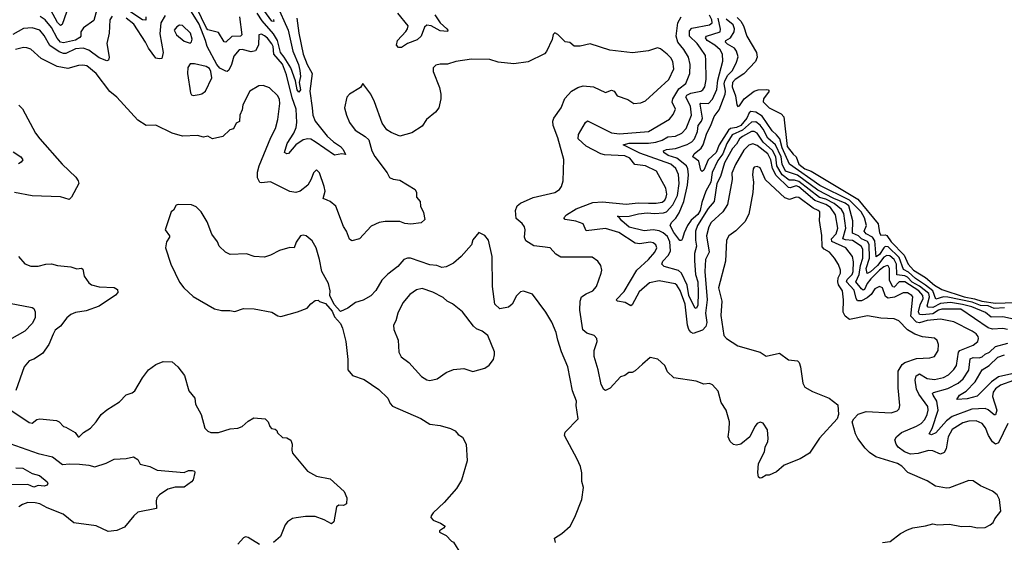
# Model space of a CAD drawing. Extents: x 1933546 to 2138868, y 524910 to 667279.
# Tile 167 of 256: x 1983060 to 1989674, y 597567 to 601076. Entities that reach past the tile are written whole.
import ezdxf

# ---------------------------------------------------------------- set-up
doc = ezdxf.new("R2010")
doc.units = 0

msp = doc.modelspace()

# ---------------------------------------------------------------- linework, layer by layer
at = {"layer": '0CON10XD'}
for points in [[(1984536.1, 601095), (1984553.3, 600975), (1984544.2, 600965.8), (1984485, 600962.1), (1984445, 600925.4), (1984435, 600928.2), (1984395, 600988.9), (1984325, 601007.5), (1984315, 601018.5), (1984215.7, 601225)], [(1983578.2, 601145), (1983558.8, 601071.2), (1983489, 601021), (1983471.8, 600995), (1983470.3, 600965), (1983464.4, 600955.6), (1983435, 600938.7), (1983355, 600919.3), (1983335, 600925.6), (1983311.6, 600951.6), (1983275, 601023.8), (1983232.4, 601075), (1983197.7, 601097.7)], [(1983374.7, 601125.3), (1983345, 601042.5), (1983335, 601036.5), (1983315, 601057.3), (1983270.4, 601140.4)], [(1983908.7, 601095), (1983907.2, 601072.8), (1983885, 601074.4), (1983779.6, 601145)], [(1984922.3, 601085), (1984934.8, 600985.2), (1984963.6, 600845), (1984990.6, 600775), (1985024.8, 600715), (1985008.6, 600595), (1985025.5, 600484.5), (1985029.1, 600435), (1985045, 600394.7), (1985125, 600294.1), (1985169.1, 600255), (1985215.2, 600225), (1985233.1, 600205), (1985250, 600170), (1985224.5, 600174.5), (1985175, 600166.1), (1985045, 600256.4), (1985015, 600272.6), (1984995, 600276.2), (1984965, 600269.8), (1984914.4, 600235.6), (1984865, 600178.3), (1984855, 600175.3), (1984839.2, 600185), (1984857, 600245), (1984903, 600315), (1984917.5, 600352.5), (1984922.2, 600385), (1984917.3, 600475), (1984890.7, 600550.7), (1984852.8, 600705), (1984825, 600778), (1984768.4, 600845), (1984763, 600895), (1984755, 600913.4), (1984725, 600952.7), (1984705, 600968.4), (1984685, 600978.2), (1984666, 600975), (1984663.9, 600905), (1984645, 600865.6), (1984615, 600859.6), (1984555, 600875.3), (1984535, 600872.7), (1984498.3, 600831.7), (1984484.2, 600775.8), (1984465, 600737.5), (1984455, 600728.6), (1984445, 600729.4), (1984405, 600749.4), (1984385, 600775.5), (1984319.1, 600895), (1984309.5, 600935), (1984265, 601045.6), (1984215, 601127.5)], [(1984785, 601179.2), (1984864.4, 601004.4), (1984895.9, 600865), (1984934.3, 600775), (1984942.4, 600735), (1984945.6, 600694.4), (1984938.1, 600655), (1984945.6, 600604.4), (1984935, 600588.6), (1984924.8, 600605), (1984913.5, 600665), (1984882.6, 600752.6), (1984836.3, 600825), (1984812.8, 600855), (1984792, 600935), (1984765, 600981), (1984688.8, 601068.8), (1984655, 601118.7)], [(1984765, 601076.5), (1984766.5, 601063.5), (1984755, 601066.9), (1984699.6, 601139.6)], [(1985847.9, 601107.9), (1985885.1, 601055.1), (1985930.4, 601015), (1985936.9, 601005), (1985934.5, 600995.5), (1985885, 601000.1), (1985825, 601034.2), (1985795, 601038.6), (1985779.4, 601025), (1985757.7, 600965), (1985729.8, 600940.2), (1985665, 600916.5), (1985625, 600889.6), (1985605, 600888.4), (1985590.8, 600905), (1985597.9, 600935), (1985655, 600996.1), (1985666.4, 601015), (1985669.3, 601035), (1985600.5, 601120.5)], [(1983681.1, 601098.9), (1983666.5, 601075), (1983661.2, 600985), (1983644.7, 600915.3), (1983661.1, 600825), (1983656.9, 600805), (1983645, 600798.9), (1983595, 600820.8), (1983525, 600871.3), (1983486.2, 600883.8), (1983435, 600880.9), (1983371.4, 600848.6), (1983355, 600848.3), (1983325, 600859.4), (1983261.9, 600901.9), (1983225, 600968.8), (1983195, 601004.7), (1983145, 601020.4), (1983085, 601015.7), (1983015, 600976.5)], [(1984036.7, 601105), (1984007.8, 601055), (1984001.5, 600981.5), (1984023.6, 600855), (1984015, 600816.2), (1983997.8, 600812.2), (1983975, 600818.5), (1983925.4, 600885.4), (1983905.6, 600925.6), (1983826.1, 601045), (1983775, 601085.9)], [(1989697.6, 598365), (1989635, 598234.3), (1989615, 598226.7), (1989595, 598241.1), (1989568.4, 598285), (1989548.7, 598335), (1989525, 598365.4), (1989485, 598382.9), (1989435, 598381), (1989395, 598368.1), (1989324.2, 598325), (1989298.1, 598275), (1989284.7, 598195), (1989270.5, 598169.5), (1989245, 598159.6), (1989195, 598180.3), (1989165, 598183.7), (1989095, 598163.2), (1989045, 598158), (1989004.6, 598175), (1988961.5, 598205), (1988947.9, 598225), (1988938.5, 598255), (1988949.4, 598275), (1988982.9, 598305), (1989085, 598346), (1989115, 598364.3), (1989139.5, 598390.5), (1989156.2, 598425), (1989163.5, 598455), (1989159.5, 598479.5), (1989101.1, 598561.1), (1989084.8, 598595), (1989074.8, 598655), (1989082.3, 598685), (1989105, 598698), (1989155, 598666.3), (1989205, 598660.5), (1989266.1, 598673.9), (1989298.9, 598691.1), (1989335, 598726.2), (1989354.1, 598755), (1989367.2, 598842.8), (1989374.7, 598855), (1989465, 598891), (1989495.3, 598915), (1989501.9, 598935), (1989498.5, 598948.5), (1989485, 598966.7), (1989457.8, 598985), (1989335, 599047.5), (1989245, 599064.8), (1989155, 599057.1), (1989105, 599041.3), (1989085, 599045.9), (1989045.2, 599085), (1989059.2, 599215), (1989053.3, 599225), (1989025, 599241.5), (1988995, 599242.5), (1988937.6, 599212.4), (1988895, 599206.2), (1988876.6, 599216.6), (1988855, 599274.4), (1988835, 599284.4), (1988805, 599268.2), (1988778.9, 599231.1), (1988752.6, 599207.4), (1988715, 599188.8), (1988689, 599189), (1988678.3, 599205), (1988665, 599260.3), (1988613.7, 599315), (1988618.6, 599331.4), (1988651.7, 599365), (1988659.2, 599385), (1988660.6, 599450.6), (1988655.2, 599485), (1988609.2, 599545), (1988516.1, 599586.1), (1988514.4, 599605), (1988545, 599638.9), (1988556, 599675), (1988540.7, 599765), (1988506.8, 599815), (1988475, 599835.5), (1988401.2, 599861.2), (1988295, 599954.7), (1988275, 599959.7), (1988235, 599946.9), (1988225, 599949.6), (1988140.7, 600030.7), (1988116.6, 600076.6), (1988106, 600136), (1988085, 600174.8), (1988015, 600232.1), (1987985, 600243), (1987957.3, 600232.7), (1987925, 600199.2), (1987867.5, 600102.5), (1987843.4, 600045), (1987846.6, 600003.4), (1987815.4, 599835), (1987783.8, 599785), (1987704.7, 599715), (1987690.2, 599685), (1987674.8, 599624.8), (1987692, 599515), (1987667.2, 599465), (1987663.3, 599385), (1987677.3, 599195), (1987668.1, 599105), (1987676.3, 599043.7), (1987668.4, 599015), (1987647.9, 598992.1), (1987585, 598969.3), (1987568.1, 598978.1), (1987555.2, 598995), (1987546.6, 599025), (1987531.1, 599165), (1987496.7, 599256.7), (1987475, 599293.9), (1987463.3, 599303.3), (1987355, 599321.4), (1987290.7, 599309.3), (1987220.6, 599249.4), (1987175, 599160.8), (1987165, 599155.7), (1987127, 599177), (1987076.1, 599186.1), (1987066.7, 599195), (1987121.7, 599251.7), (1987205.8, 599394.2), (1987285, 599465.3), (1987326.6, 599515), (1987340.9, 599545), (1987333.3, 599565), (1987315, 599578.5), (1987295, 599582.2), (1987225, 599570.7), (1987195, 599574.6), (1987085, 599647.9), (1986995, 599673.1), (1986865, 599658), (1986845.4, 599705.4), (1986795, 599723.8), (1986724.6, 599734.6), (1986716, 599745), (1986734.2, 599765), (1986797.5, 599805), (1986910.7, 599849.3), (1986975, 599853.3), (1987135, 599837.4), (1987215, 599846.7), (1987285.2, 599844.8), (1987335.9, 599844.1), (1987375, 599851.4), (1987393.6, 599865), (1987403.1, 599885), (1987406.9, 599905), (1987401.1, 599945), (1987338.3, 600058.3), (1987265, 600094.2), (1987193.5, 600103.5), (1987158.7, 600145), (1987125, 600161.2), (1986988.5, 600168.5), (1986965, 600174.5), (1986865, 600226.2), (1986812.1, 600275), (1986813.1, 600305), (1986860.8, 600385), (1986875, 600395.7), (1987035, 600315.3), (1987090.4, 600310.4), (1987285, 600324.1), (1987425, 600408.5), (1987450.5, 600439.5), (1987464.6, 600475), (1987442.2, 600522.2), (1987447.1, 600545), (1987488.7, 600611.3), (1987535, 600647.8), (1987562.4, 600715), (1987564.7, 600775), (1987553.6, 600825), (1987522.6, 600875), (1987481.4, 600925), (1987469.7, 600965), (1987481.1, 601055), (1987504.4, 601095.6)], [(1989695, 598995.8), (1989665, 599001.4), (1989595, 598998.8), (1989565, 599007.3), (1989383.2, 599133.2), (1989255, 599131.9), (1989233.2, 599125), (1989195, 599101.8), (1989123.6, 599093.6), (1989105, 599097), (1989098.6, 599115), (1989109.2, 599160.8), (1989128.5, 599205), (1989127.1, 599225), (1989100.9, 599255), (1989005, 599315.3), (1988967.6, 599315), (1988935, 599279.8), (1988925, 599282), (1988902.3, 599325), (1988901.9, 599405), (1988895, 599422.9), (1988886.3, 599426.3), (1988865, 599417.4), (1988835, 599393), (1988777.1, 599335), (1988753.4, 599305), (1988735, 599264.1), (1988725, 599259.1), (1988715, 599268.4), (1988677.6, 599315), (1988699.2, 599365), (1988708.1, 599425), (1988723.8, 599475), (1988724.5, 599535), (1988711.7, 599555), (1988655, 599594.3), (1988607.1, 599597.1), (1988590.5, 599605), (1988610.8, 599675), (1988596.4, 599775), (1988580.4, 599800.4), (1988531, 599841), (1988475, 599869.7), (1988432.8, 599882.8), (1988295, 599989.1), (1988265, 599998.9), (1988229.2, 599999.2), (1988181.6, 600035), (1988146.7, 600095), (1988140.1, 600155), (1988117.8, 600197.8), (1988054.1, 600254.1), (1988015, 600313.4), (1987995, 600324.4), (1987975, 600324.8), (1987915, 600292), (1987895.6, 600275), (1987875, 600240), (1987848.7, 600211.3), (1987794, 600115), (1987767.4, 600022.6), (1987744, 599975), (1987724.4, 599855), (1987685, 599808.1), (1987612.7, 599695), (1987600, 599655), (1987600.3, 599595), (1987607.3, 599555), (1987593.2, 599505), (1987593.1, 599456.9), (1987600, 599365), (1987615.4, 599315), (1987618, 599245), (1987615, 599156.2), (1987605, 599136.9), (1987595, 599141.5), (1987555.4, 599225), (1987543.8, 599293.8), (1987505, 599374.1), (1987485, 599391.2), (1987389.6, 599419.6), (1987374.6, 599434.6), (1987381.4, 599455), (1987419.6, 599495), (1987431.4, 599525), (1987427.9, 599585), (1987410.8, 599620.8), (1987382.3, 599645), (1987355, 599658.3), (1987315, 599664.6), (1987255, 599659.1), (1987155, 599683.9), (1987104, 599725), (1987083.8, 599753.8), (1987073.3, 599755), (1987155, 599756.4), (1987217.3, 599772.7), (1987275, 599780), (1987325, 599774.5), (1987385, 599778.2), (1987405, 599785.7), (1987447.5, 599832.5), (1987478.1, 599895), (1987490, 599975), (1987486.6, 600036.6), (1987467.3, 600077.3), (1987434.9, 600104.9), (1987225, 600178.8), (1987113.8, 600235), (1987154.2, 600245.8), (1987285, 600245.8), (1987332.4, 600252.4), (1987375, 600266), (1987415, 600289.8), (1987465, 600292.9), (1987508.8, 600315), (1987536.3, 600345), (1987573.3, 600435), (1987565.2, 600495), (1987533.9, 600555), (1987540.8, 600569.2), (1987568.5, 600581.5), (1987635, 600596), (1987649.1, 600605), (1987661.6, 600625), (1987671.6, 600675), (1987670.3, 600805), (1987666.6, 600835), (1987633.7, 600885), (1987611.4, 600915), (1987559.6, 600965), (1987559.6, 601000.4), (1987575, 601018.7), (1987695, 601040.2), (1987711.4, 601055), (1987710, 601075), (1987695, 601105.2)], [(1989313.3, 599176.7), (1989245, 599169.2), (1989195, 599143.2), (1989162, 599145), (1989157.1, 599155), (1989172.6, 599215), (1989166.4, 599236.4), (1989105, 599287.7), (1989055, 599312.7), (1989025, 599346), (1989005, 599355.3), (1988951.7, 599361.7), (1988950.2, 599435), (1988934.9, 599465), (1988905, 599489.5), (1988885, 599492.2), (1988865, 599480.7), (1988822.3, 599425), (1988775, 599382.2), (1988752.2, 599372.2), (1988746.7, 599405), (1988767.8, 599475), (1988767.3, 599567.3), (1988755, 599586.8), (1988715, 599604.9), (1988695, 599625.1), (1988653.5, 599643.5), (1988656, 599725), (1988628.9, 599825), (1988605, 599844.5), (1988529.5, 599875), (1988420.9, 599930.9), (1988285, 600032.2), (1988205, 600059.2), (1988183, 600105), (1988175.6, 600155), (1988136.7, 600236.7), (1988085, 600279.5), (1988055, 600340.9), (1988035, 600366.8), (1988005, 600389), (1987975, 600388.3), (1987915.3, 600334.7), (1987846.9, 600303.1), (1987809.4, 600245), (1987783.9, 600175), (1987750.4, 600129.6), (1987710.8, 600049.2), (1987702.8, 599985), (1987668.4, 599925), (1987641.7, 599848.3), (1987631.6, 599795), (1987615, 599768.7), (1987570.9, 599729.1), (1987546, 599695), (1987522.7, 599645), (1987513.4, 599606.6), (1987505, 599593.1), (1987495, 599592.2), (1987455, 599646.9), (1987429.1, 599695), (1987437.9, 599715), (1987467.2, 599742.8), (1987490.3, 599779.7), (1987520.9, 599855), (1987545.5, 599965.5), (1987552.3, 600035), (1987549.3, 600075), (1987539.5, 600095), (1987475.2, 600145.2), (1987417.2, 600165), (1987387.3, 600185), (1987384.5, 600195), (1987405, 600204.7), (1987465, 600211.1), (1987545, 600237.4), (1987575, 600254.8), (1987593.3, 600275), (1987614.1, 600325), (1987618.7, 600365), (1987641.3, 600395), (1987647.9, 600415), (1987631.9, 600508.1), (1987635, 600515.3), (1987687.7, 600512.3), (1987715, 600543.2), (1987742.8, 600607.2), (1987750.5, 600669.5), (1987783.4, 600796.6), (1987781.1, 600845), (1987765, 600873.8), (1987730.3, 600905), (1987679, 600935), (1987667.5, 600955), (1987674.3, 600965.7), (1987765.3, 600995), (1987767, 601013), (1987751.2, 601085)], [(1989675, 599140.2), (1989605, 599137.5), (1989565, 599154.2), (1989515, 599157.8), (1989458.5, 599178.5), (1989295, 599212.7), (1989264.9, 599215.1), (1989215, 599199.6), (1989194.7, 599254.7), (1989145, 599293.1), (1989077.8, 599337.8), (1989030.5, 599380.5), (1988997.9, 599397.9), (1988968.2, 599478.2), (1988895, 599550.7), (1988875, 599552.4), (1988865.1, 599544.9), (1988835, 599499.1), (1988813.2, 599483.2), (1988805, 599590), (1988788.9, 599615), (1988747.2, 599637.2), (1988733.5, 599655), (1988748.6, 599695), (1988734.8, 599745), (1988711.6, 599785), (1988635, 599864.7), (1988435, 599963.3), (1988230.4, 600105), (1988181.5, 600215), (1988167, 600275), (1988143.7, 600303.7), (1988115, 600329.2), (1988048.8, 600428.8), (1988005, 600455.1), (1987971.6, 600458.4), (1987959.6, 600450.4), (1987944.5, 600415), (1987905, 600366.2), (1987875, 600352.7), (1987835, 600345.1), (1987821.1, 600335), (1987759.2, 600235), (1987738.5, 600185), (1987684.6, 600135.4), (1987655, 600064.4), (1987645, 600055.6), (1987635, 600066.2), (1987622.7, 600125), (1987582, 600155), (1987590.8, 600175), (1987637.3, 600212.7), (1987651.5, 600235), (1987675, 600314.5), (1987703.5, 600366.5), (1987725.2, 600424.8), (1987759.2, 600470.8), (1987799.5, 600575), (1987801.6, 600595), (1987792.9, 600645), (1987796.3, 600665), (1987816.6, 600703.4), (1987848.6, 600735), (1987875, 600790), (1987885.9, 600825.9), (1987875.8, 600865), (1987861.2, 600885), (1987815, 600910.8), (1987802.2, 600925), (1987804.4, 600935), (1987835.4, 600954.6), (1987859.3, 600995), (1987862.5, 601015), (1987852, 601042), (1987805, 601079.7)], [(1987880.8, 601090.8), (1987904.9, 601065), (1987922.6, 601035), (1987945.3, 600965.3), (1988010.3, 600855), (1988013.8, 600825), (1988004, 600795), (1987925, 600711.7), (1987866.5, 600675), (1987848.3, 600655), (1987845.2, 600625), (1987869.4, 600565), (1987877.5, 600505), (1987885, 600492.9), (1987895, 600496.7), (1987926.3, 600543.7), (1987995, 600595.8), (1988020, 600605), (1988077.8, 600607.8), (1988088.8, 600605), (1988094, 600595), (1988055.7, 600545), (1988054.3, 600525), (1988095, 600484.6), (1988175, 600444.3), (1988193, 600423), (1988216.4, 600225), (1988255, 600173.1), (1988276.1, 600156.1), (1988292.9, 600105), (1988335, 600075.1), (1988377.9, 600057.9), (1988690.2, 599870.2), (1988826.7, 599705), (1988835.3, 599645.3), (1988845, 599628.5), (1988875, 599631.2), (1988885, 599626.6), (1988915.1, 599585), (1989001.2, 599495), (1989029.2, 599435), (1989063.5, 599393.5), (1989144.2, 599344.2)], [(1984205, 600918.8), (1984215, 600926.7), (1984220, 600945), (1984208.1, 600985), (1984155, 601037.5), (1984135, 601040), (1984115, 601028), (1984098.6, 601005), (1984114.2, 600975), (1984165, 600932), (1984205, 600918.8)], [(1988434.5, 599764.5), (1988434.5, 599785), (1988423.6, 599795), (1988390.9, 599810.9), (1988295, 599882.8), (1988275, 599883.8), (1988230.9, 599869.1), (1988200.2, 599880.2), (1988070, 600000), (1988035, 600081.2), (1988015, 600091.2), (1987993.3, 600085), (1987986.7, 600075), (1987982.5, 600035), (1987988.6, 599985), (1987984.5, 599915), (1987959.1, 599770.9), (1987931.1, 599718.9), (1987871.1, 599658.9), (1987824.7, 599625.3), (1987807.8, 599595), (1987801.2, 599455), (1987753.8, 599275), (1987777.8, 599185), (1987769.8, 599090.2), (1987790.5, 598955), (1987807.8, 598935), (1987885, 598885.6), (1988035, 598842.5), (1988075, 598816.2), (1988165, 598836), (1988225, 598792), (1988285.8, 598785.8), (1988296.2, 598775), (1988305.7, 598745.7), (1988320, 598635), (1988335, 598609.2), (1988385, 598579.2), (1988497.5, 598535), (1988555, 598490), (1988560, 598425), (1988551.2, 598395), (1988433.8, 598266.2), (1988365, 598166.2), (1988303.1, 598126.9), (1988195, 598084), (1988145, 598040), (1988095, 598018.8), (1988075, 598017.5), (1988045, 598000), (1988035, 597997.5), (1988023.3, 598005), (1988018.8, 598035), (1988022.5, 598095), (1988064, 598175), (1988067.5, 598205), (1988085.7, 598244.3), (1988088.6, 598265), (1988083.2, 598323.2), (1988055, 598366.2), (1988035, 598374), (1988014, 598365), (1987997.5, 598345), (1987965.4, 598274.6), (1987905, 598226), (1987875, 598218.1), (1987855, 598223.1), (1987833.4, 598243.4), (1987818.2, 598275), (1987827.1, 598325), (1987827.5, 598375), (1987805.3, 598455), (1987772.9, 598505), (1987751.4, 598581.4), (1987715, 598624.3), (1987695, 598632.2), (1987655, 598629.6), (1987605, 598648.9), (1987455, 598670.5), (1987411.5, 598711.5), (1987394, 598755), (1987346.4, 598796.4), (1987295, 598807.5), (1987245, 598762.5), (1987195, 598717.5), (1987175, 598707.5), (1987153, 598707), (1987125, 598687.5), (1987095, 598678.8), (1987027.5, 598602.5), (1986995, 598586.7), (1986985, 598593.3), (1986966.6, 598626.6), (1986946.8, 598725), (1986918.8, 598815), (1986919.6, 598855), (1986939.6, 598915), (1986936.9, 598935), (1986920, 598955), (1986870.5, 598970.5), (1986843.5, 598993.5), (1986823.5, 599125), (1986824.1, 599185), (1986835, 599214.4), (1986864.7, 599235.3), (1986910.8, 599255), (1986934.3, 599285), (1986965.8, 599375), (1986970, 599395), (1986964, 599425), (1986944, 599455), (1986905, 599480.8), (1986695, 599481.8), (1986662.5, 599502.5), (1986624.5, 599544.5), (1986571.3, 599551.3), (1986515, 599557.1), (1986461.1, 599591.1), (1986451.9, 599615), (1986456, 599665), (1986452, 599685), (1986435, 599708), (1986395, 599741.2), (1986391.1, 599795), (1986401.1, 599825), (1986425.3, 599844.7), (1986508.4, 599881.6), (1986654.4, 599915.6), (1986686.7, 599935), (1986700, 599955), (1986710.8, 599995), (1986716.5, 600136.5), (1986675, 600283.3), (1986643.3, 600365), (1986641.9, 600395), (1986648.1, 600415), (1986696.5, 600485), (1986722.6, 600547.4), (1986766, 600595), (1986808.5, 600621.5), (1986845, 600631.9), (1986915, 600625.8), (1986995, 600587.5), (1987035, 600603.3), (1987052.5, 600595), (1987073.3, 600565), (1987145, 600539.5), (1987185, 600512.9), (1987232.3, 600517.7), (1987265, 600531.2), (1987420.4, 600675), (1987453.5, 600745), (1987448.7, 600795), (1987435, 600820), (1987410, 600845), (1987365, 600880), (1987345, 600887.5), (1987285, 600865.8), (1987175.8, 600854.2), (1987025, 600871.4), (1986893, 600913), (1986825, 600898.8), (1986785, 600897.5), (1986755, 600922.5), (1986725, 600927.5), (1986675.9, 600975.9), (1986655, 600986.7), (1986643, 600977), (1986637.7, 600942.3), (1986598.3, 600861.7), (1986585, 600846.2), (1986475, 600792), (1986379.5, 600780.5), (1986275, 600790), (1986217.7, 600807.7), (1986095, 600810), (1985990, 600795), (1985935, 600776.7), (1985885, 600776.7), (1985855, 600770), (1985838.3, 600751.7), (1985838.3, 600728.3), (1985880.5, 600620.5), (1985890, 600575), (1985890, 600545), (1985876.2, 600485), (1985853.3, 600455), (1985793.5, 600406.5), (1985765, 600360), (1985695, 600316), (1985614.1, 600294.1), (1985555, 600318), (1985527.3, 600337.3), (1985495, 600380), (1985444.2, 600525), (1985418.8, 600575), (1985365, 600647.5), (1985350, 600620), (1985275, 600575.8), (1985257.1, 600555), (1985241.5, 600485), (1985254.6, 600434.6), (1985275.6, 600385), (1985314.3, 600335), (1985381.7, 600291.7), (1985405, 600268.8), (1985425.6, 600195.6), (1985445, 600156.2), (1985528, 600048), (1985545, 600016.7), (1985570, 600005), (1985615, 599998), (1985716.2, 599935), (1985726.7, 599915), (1985726.2, 599885), (1985750.8, 599855), (1985753.6, 599823.6), (1985772.3, 599782.3), (1985782, 599735), (1985757.3, 599712.7), (1985687.8, 599702.2), (1985647.2, 599707.2), (1985615, 599720), (1985515, 599720.8), (1985475.9, 599714.1), (1985421.2, 599688.8), (1985342.5, 599605), (1985291.7, 599591.7), (1985275, 599602.5), (1985256.2, 599655), (1985235, 599686.2), (1985182.9, 599822.9), (1985145.8, 599855.8), (1985125, 599863.2), (1985100, 599875), (1985111.8, 599925), (1985106.4, 599955), (1985075, 600047.5), (1985055, 600066.7), (1985035, 600047.5), (1985019.2, 600005), (1984995, 599963.8), (1984945.5, 599924.5), (1984915.5, 599914.5), (1984875, 599922.5), (1984745, 599987.5), (1984685, 599980), (1984673.4, 599983.4), (1984658, 600015), (1984658.1, 600051.9), (1984670, 600095), (1984746.5, 600285), (1984779.6, 600345), (1984793.5, 600405), (1984807.2, 600512.8), (1984805, 600540), (1984795, 600564), (1984738.7, 600618.7), (1984695, 600633.6), (1984667.9, 600632.1), (1984606.7, 600595), (1984560, 600505), (1984555, 600470), (1984538.8, 600435), (1984537.9, 600392.1), (1984515, 600380), (1984497.5, 600342.5), (1984472.9, 600337.1), (1984425, 600291.2), (1984355, 600276.7), (1984325, 600293.3), (1984295, 600287.5), (1984255, 600297.5), (1984155, 600293.8), (1984084.1, 600314.1), (1983975, 600366.7), (1983910, 600365), (1983855, 600402), (1983712.5, 600555), (1983665, 600594.2), (1983575, 600713.5), (1983512, 600765), (1983485, 600770.4), (1983455, 600767.5), (1983382.9, 600747.1), (1983311.8, 600761.8), (1983205.8, 600815.8), (1983135, 600878.9), (1983107.8, 600887.8), (1983085, 600888.5), (1983033.3, 600875)], [(1984225, 600567.1), (1984265, 600574.2), (1984285, 600577.5), (1984309.2, 600595), (1984350.4, 600685), (1984345, 600728), (1984335, 600748.1), (1984312, 600762), (1984235, 600780), (1984205, 600778.8), (1984190, 600755), (1984186.9, 600715), (1984207.1, 600585), (1984215, 600571.4), (1984225, 600567.1)], [(1983055, 600502.5), (1983078.3, 600478.3), (1983166.2, 600315), (1983195.7, 600275.7), (1983345.8, 600105), (1983437.9, 600017.9), (1983454, 599995), (1983458.8, 599975), (1983409.2, 599885), (1983392, 599868), (1983335, 599886.9), (1983145, 599892.2), (1983025, 599915.6)], [(1983017.5, 600187.5), (1983067.5, 600155), (1983081.9, 600135), (1983071.1, 600118.9), (1983052.4, 600107.6)], [(1986660, 597565), (1986652.5, 597595), (1986702.5, 597625), (1986757.5, 597675), (1986790, 597735), (1986837.5, 597855), (1986846.7, 597935), (1986837.5, 597975), (1986837, 598033), (1986826.7, 598075), (1986806.1, 598126.1), (1986720, 598285), (1986725, 598307.5), (1986812.5, 598395), (1986798.8, 598485), (1986801.2, 598515), (1986773.4, 598583.4), (1986742.9, 598745), (1986700, 598845), (1986675.9, 598924.1), (1986664.4, 598975), (1986635.5, 599045.5), (1986595, 599112), (1986505, 599233.8), (1986445, 599253.3), (1986425, 599248.8), (1986398.3, 599221.7), (1986368.6, 599165), (1986343.6, 599146.4), (1986285, 599134.5), (1986252.5, 599165), (1986236.7, 599285), (1986233.1, 599485), (1986209.2, 599595), (1986185, 599627.5), (1986145, 599647.5), (1986105, 599597.5), (1986095, 599563.3), (1986026, 599485), (1985975, 599440), (1985925, 599415.5), (1985895, 599411.9), (1985862.5, 599425), (1985815, 599430.9), (1985685, 599474.4), (1985664.6, 599475.4), (1985640, 599465), (1985600.2, 599419.8), (1985532.4, 599367.6), (1985493.6, 599326.4), (1985453, 599257), (1985419.1, 599220.9), (1985367.6, 599192.4), (1985315, 599177.1), (1985265, 599138), (1985215, 599117.5), (1985172.7, 599162.7), (1985144.2, 599225), (1985145.9, 599255.9), (1985133.8, 599305), (1985090, 599385), (1985075.3, 599465.3), (1985051.1, 599545), (1985025, 599592), (1984985, 599623.8), (1984965, 599628.8), (1984947.5, 599625), (1984918.6, 599581.4), (1984905, 599543.8), (1984873.9, 599546.1), (1984805, 599526.2), (1984745.9, 599494.1), (1984705, 599481.2), (1984635, 599486.7), (1984583.6, 599503.6), (1984475, 599500), (1984442.5, 599515), (1984400, 599555), (1984390, 599585), (1984352, 599635), (1984319.7, 599719.7), (1984280, 599785), (1984245, 599820), (1984215, 599831.9), (1984123.9, 599836.1), (1984110.5, 599829.5), (1984093, 599797), (1984077.5, 599785), (1984037.5, 599665), (1984066.7, 599625), (1984067.5, 599615), (1984046.7, 599585), (1984040, 599545), (1984076.7, 599435), (1984135, 599312.5), (1984163.3, 599275), (1984225, 599216.7), (1984370, 599135), (1984417, 599123), (1984473, 599123), (1984505, 599116.7), (1984563.9, 599136.1), (1984635, 599133.8), (1984755, 599112.5), (1984795, 599087.5), (1984815, 599083.3), (1984925.9, 599114.1), (1984990.7, 599139.3), (1985015, 599167.5), (1985045, 599190), (1985065, 599192.5), (1985075, 599183.3), (1985115, 599169.2), (1985159.1, 599119.1), (1985175, 599081.2), (1985214.4, 599035), (1985228.1, 599005), (1985250.8, 598915), (1985264, 598795), (1985263.8, 598725), (1985295, 598687.5), (1985375, 598660), (1985473, 598593), (1985534.1, 598534.1), (1985549.3, 598499.3), (1985565, 598480), (1985755, 598398), (1985815, 598359.2), (1985885, 598350.6), (1985955, 598331.1), (1985986, 598315), (1986005, 598291.2), (1986035, 598273.8), (1986060, 598225), (1986067.1, 598115), (1986028, 597985), (1985995, 597928.8), (1985912, 597835), (1985838.8, 597765), (1985824.2, 597745), (1985822.9, 597732.9), (1985838, 597715), (1985886.5, 597696.5), (1985917.5, 597675), (1985908.3, 597661.7), (1985880, 597645), (1985880, 597635), (1985925, 597612.5), (1985960, 597575), (1985975, 597567.5), (1986022.5, 597492.5)], [(1988855, 597566), (1988907, 597573), (1988977.5, 597625), (1989025, 597651.2), (1989060, 597665), (1989145, 597676.7), (1989195, 597691.2), (1989225, 597684), (1989305, 597688), (1989386.1, 597673.9), (1989443.6, 597676.4), (1989495, 597663.3), (1989545, 597667.5), (1989580, 597685), (1989599.3, 597700.7), (1989610, 597725), (1989650, 597775), (1989642.5, 597855), (1989625.9, 597885.9), (1989595, 597910), (1989515, 597946.2), (1989465, 597978.8), (1989435, 597982.5), (1989305, 597932.9), (1989285, 597931.4), (1989212.5, 597945), (1989155, 597980), (1989026.7, 598035), (1988985, 598077.1), (1988956, 598095), (1988811.6, 598141.6), (1988768.9, 598168.9), (1988738.5, 598198.5), (1988690, 598265), (1988675.6, 598295.6), (1988653.3, 598375), (1988662.5, 598395), (1988692.7, 598427.3), (1988745.7, 598444.3), (1988915, 598435.7), (1988955, 598449.2), (1988967.8, 598462.2), (1988971.4, 598485), (1988961.2, 598605), (1988962.2, 598715), (1988989.2, 598760.8), (1989005, 598773.3), (1989085, 598801.1), (1989175, 598804.5), (1989204.6, 598815.4), (1989229.4, 598855), (1989231.4, 598895), (1989222.4, 598922.4), (1989205, 598937.5), (1989125, 598946.8), (1989073.9, 598963.9), (1989025, 598993.8), (1988965, 599053.3), (1988935, 599067.9), (1988845, 599072.3), (1988755, 599087.5), (1988635, 599061.9), (1988605.4, 599085.4), (1988592.5, 599112.5), (1988594.2, 599195), (1988587.8, 599255), (1988561.3, 599295), (1988555.2, 599315), (1988558.3, 599341.7), (1988573.5, 599375), (1988574.1, 599395), (1988561.5, 599431.5), (1988533.9, 599475), (1988499.6, 599515), (1988464.2, 599534.2), (1988450.5, 599550.5), (1988447.8, 599627.8), (1988432.9, 599727.1), (1988434.5, 599764.5)], [(1983053.3, 599485), (1983095, 599436.2), (1983135, 599420), (1983185, 599420), (1983235, 599434.2), (1983275, 599437.1), (1983315, 599426), (1983405, 599415.8), (1983443.9, 599403.9), (1983475, 599406.7), (1983485, 599400), (1983493, 599353), (1983525, 599308.8), (1983543.3, 599295), (1983595, 599281.4), (1983695, 599278.6), (1983718, 599265), (1983720, 599245), (1983704.4, 599225.6), (1983595, 599152.9), (1983507.8, 599122.2), (1983435, 599110.4), (1983405, 599097.5), (1983378.1, 599075), (1983335, 599019.2), (1983299.6, 598990.4), (1983285.5, 598965), (1983256.9, 598895), (1983214.2, 598835), (1983155, 598796.2), (1983125, 598786.2), (1983091.4, 598745), (1983033.6, 598586.4)], [(1989144.2, 599344.2), (1989205, 599293.5), (1989255.4, 599265), (1989404.1, 599214.1), (1989475, 599201.9), (1989523.8, 599186.2), (1989615, 599173.2), (1989745, 599176.7)], [(1985815, 598653.3), (1985865.5, 598664.5), (1985925, 598707.5), (1985975, 598727.1), (1986044.3, 598734.3), (1986105, 598714.2), (1986185, 598736.7), (1986215, 598756), (1986242.5, 598795), (1986250.8, 598825), (1986249.2, 598845), (1986205.6, 598955), (1986168, 598985), (1986129.6, 598999.6), (1986107.8, 599017.8), (1986035.4, 599115.4), (1985968, 599168), (1985931.2, 599185), (1985905, 599210), (1985835.6, 599245.6), (1985765, 599270), (1985725, 599261.5), (1985680.1, 599229.9), (1985635, 599174.3), (1985600.4, 599105), (1985587.1, 599055), (1985571.4, 599025), (1985573.1, 598995), (1985603.5, 598925), (1985606.9, 598843.1), (1985622.6, 598812.6), (1985675, 598774.4), (1985759.8, 598679.8), (1985795, 598656.9), (1985815, 598653.3)], [(1982992.5, 599172.5), (1983145, 599143.8), (1983155.7, 599135.7), (1983164.5, 599114.5), (1983163.8, 599075), (1983144.5, 599035), (1983094.5, 598985), (1982992.6, 598927.4)], [(1989735.5, 599065), (1989665, 599080.8), (1989585, 599077.8), (1989548.8, 599108.8), (1989455, 599146.9), (1989394.4, 599164.4), (1989313.3, 599176.7)], [(1989735, 598652.9), (1989647.8, 598622.2), (1989615, 598596.7), (1989600, 598575), (1989594.5, 598545), (1989623, 598455), (1989615, 598422.2), (1989605, 598422.7), (1989565, 598457.4), (1989545, 598465.9), (1989455, 598460.7), (1989325, 598412.5), (1989285, 598383), (1989215, 598301.1), (1989185, 598287.8), (1989170, 598295), (1989189, 598331), (1989230.2, 598455), (1989221.7, 598515), (1989196, 598555), (1989192.7, 598565), (1989197.8, 598572.2), (1989295, 598600.7), (1989364.7, 598635), (1989397.6, 598665), (1989437, 598723), (1989445, 598798.9), (1989465, 598807.6), (1989505, 598806), (1989525, 598811.4), (1989545, 598829.5), (1989575, 598844.3), (1989615, 598881.2), (1989697.5, 598905)], [(1989745, 598702.7), (1989635, 598677.1), (1989589.1, 598645), (1989491.9, 598548.1), (1989425, 598530.9), (1989356.2, 598525), (1989373.5, 598555), (1989418.7, 598581.3), (1989478.7, 598645), (1989525.9, 598724.1), (1989572.9, 598755), (1989629.9, 598810.1), (1989674.9, 598825.1)], [(1982995, 598458.8), (1983125, 598371.8), (1983145, 598365.8), (1983175, 598390.8), (1983195, 598395.6), (1983307.5, 598385), (1983326.4, 598376.4), (1983354.2, 598344.2), (1983370.7, 598340.7), (1983432.5, 598305), (1983452.5, 598275), (1983460, 598275), (1983490, 598305), (1983536.5, 598333.5), (1983574.5, 598375.5), (1983608, 598425), (1983645, 598455.8), (1983730.3, 598509.7), (1983775, 598558), (1983815, 598571.4), (1983834, 598585), (1983885, 598670.8), (1983925.7, 598725), (1983975, 598761.4), (1984025, 598782), (1984085, 598778), (1984123.3, 598745), (1984168, 598688), (1984196, 598585), (1984236.2, 598535), (1984240.8, 598495), (1984278.8, 598425), (1984304.1, 598334.1), (1984325, 598312.5), (1984345, 598303.8), (1984395, 598304), (1984475, 598328.1), (1984525, 598332.5), (1984555.5, 598344.5), (1984595, 598381.2), (1984633, 598403), (1984710, 598395), (1984730, 598375), (1984740, 598345), (1984751.7, 598331.7), (1984777, 598327), (1984788.3, 598318.3), (1984791.7, 598301.7), (1984825, 598270), (1984855, 598267.5), (1984881.7, 598251.7), (1984890.8, 598225), (1984888.8, 598185), (1984893.8, 598165), (1984993.3, 598045), (1985055, 598011.2), (1985145, 597993.3), (1985239.2, 597909.2), (1985258.8, 597865), (1985256.7, 597825), (1985235, 597813.3), (1985205, 597816.7), (1985187.5, 597805), (1985170, 597705), (1985155, 597691.2), (1985105, 597717.5), (1985045, 597739.4), (1984980.9, 597740.9), (1984917.9, 597732.1), (1984893.4, 597726.6), (1984858.8, 597705), (1984844, 597685), (1984812.9, 597605), (1984765.4, 597564.6)], [(1982995, 598229.5), (1983185, 598162.7), (1983281.9, 598141.9), (1983349.1, 598089.1), (1983395, 598094), (1983461.2, 598091.2), (1983525, 598085.5), (1983565, 598073.5), (1983641.1, 598098.9), (1983695, 598125.5), (1983775, 598130), (1983825, 598140), (1983853, 598123), (1983870.8, 598090.8), (1983935, 598076.9), (1983985, 598051.9), (1984165, 598035.7), (1984195, 598048.1), (1984218.7, 598048.7), (1984234.4, 598044.4), (1984237.3, 598035), (1984225, 597985.8), (1984215, 597972.9), (1984165, 597937.1), (1984105, 597936.9), (1984055, 597924), (1983998.8, 597885), (1983982.5, 597865), (1983977.5, 597845), (1983980, 597795), (1983855, 597770), (1983826.7, 597745), (1983765, 597668), (1983713, 597647), (1983655, 597640), (1983575, 597677.8), (1983425, 597697.1), (1983351.5, 597755), (1983245, 597797.9), (1983195, 597825.3), (1983165, 597833.1), (1983116.2, 597833.8), (1983078.8, 597821.2), (1983055, 597804.4)], [(1983035, 598066.8), (1983081.2, 598065), (1983145, 598028.8), (1983194.3, 598015), (1983245, 597973.3), (1983250, 597965), (1983245, 597950), (1983225, 597944), (1983185, 597948.1), (1983155, 597936.4), (1983115, 597956), (1983001.8, 597951.8)], [(1984671.7, 597551.7), (1984595, 597600), (1984577, 597603), (1984563.6, 597596.4), (1984526.4, 597553.6)]]:
    msp.add_lwpolyline(points, dxfattribs=at)

doc.saveas('drawing.dxf')
